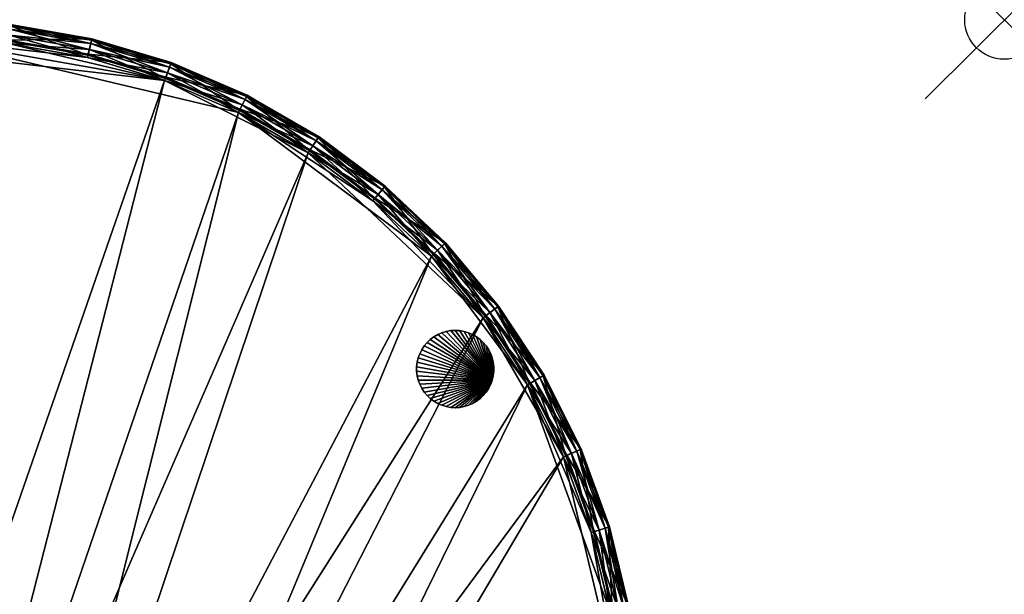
# Model space of a CAD drawing. Extents: x 0 to 24.9, y 0 to 83.3.
# Tile 121 of 121: x 12.5 to 24.9, y 76 to 83.3. Entities that reach past the tile are written whole.
import ezdxf

# ---------------------------------------------------------------- set-up
doc = ezdxf.new("R2010")
doc.units = 0
doc.header["$MEASUREMENT"] = 0
doc.header["$PDMODE"] = 35
doc.header["$PDSIZE"] = 1
for name, color, linetype in [('A-FURN-3-NODE', 7, 'Continuous'), ('A-FURN-3-ST-GD', 252, 'Continuous'), ('A-FURN-3-ST-SI6', 150, 'Continuous'), ('A-FURN-3-ST-UPH2', 150, 'Continuous')]:
    doc.layers.add(name, color=color, linetype=linetype)

msp = doc.modelspace()

# ---------------------------------------------------------------- linework, layer by layer
at = {"layer": 'A-FURN-3-NODE'}
msp.add_point((24.947, 83.306), dxfattribs=at)

# ---------------------------------------------------------------- meshes
at = {"layer": 'A-FURN-3-ST-GD'}
mesh = msp.add_polyface(dxfattribs=at)
corners = [(18.473, 78.745), (17.523, 78.97), (17.536, 79.026), (17.556, 79.079), (17.581, 79.13), (17.612, 79.177), (17.649, 79.221), (17.69, 79.26), (17.736, 79.294), (17.785, 79.322), (17.837, 79.345), (18.061, 79.371), (18.005, 79.374), (18.005, 79.374, 0.114), (18.061, 79.371, 0.114), (17.948, 79.371), (17.948, 79.371, 0.114), (17.892, 79.361), (17.892, 79.361, 0.114), (17.837, 79.345, 0.114), (17.785, 79.322, 0.114), (18.005, 79.374, 0.228), (18.061, 79.371, 0.228), (17.948, 79.371, 0.228), (17.892, 79.361, 0.228), (17.837, 79.345, 0.228), (17.785, 79.322, 0.228), (18.005, 79.374, 0.341), (18.061, 79.371, 0.341), (17.948, 79.371, 0.341), (17.892, 79.361, 0.341), (17.837, 79.345, 0.341), (17.785, 79.322, 0.341), (17.736, 79.294, 0.228), (17.736, 79.294, 0.341), (18.005, 79.374, 0.455), (18.061, 79.371, 0.455), (17.948, 79.371, 0.455), (17.892, 79.361, 0.455), (17.837, 79.345, 0.455), (17.785, 79.322, 0.455), (17.736, 79.294, 0.455), (18.005, 79.374, 0.569), (18.061, 79.371, 0.569), (17.948, 79.371, 0.569), (17.892, 79.361, 0.569), (17.837, 79.345, 0.569), (17.785, 79.322, 0.569), (17.736, 79.294, 0.569), (18.473, 78.745, 0.569), (17.69, 79.26, 0.569), (17.649, 79.221, 0.569), (17.612, 79.177, 0.569), (17.581, 79.13, 0.569), (17.556, 79.079, 0.569), (17.536, 79.026, 0.569), (17.523, 78.97, 0.569), (17.516, 78.914, 0.569)]
mesh.append_faces([[corners[k] for k in face] for face in [(11, 12, 13, 14), (12, 15, 16, 13), (15, 17, 18, 16), (17, 10, 19, 18), (10, 9, 20, 19), (14, 13, 21, 22), (13, 16, 23, 21), (16, 18, 24, 23), (18, 19, 25, 24), (19, 20, 26, 25), (22, 21, 27, 28), (21, 23, 29, 27), (23, 24, 30, 29), (24, 25, 31, 30), (25, 26, 32, 31), (26, 33, 34, 32), (28, 27, 35, 36), (27, 29, 37, 35), (29, 30, 38, 37), (30, 31, 39, 38), (31, 32, 40, 39), (32, 34, 41, 40), (36, 35, 42, 43), (35, 37, 44, 42), (37, 38, 45, 44), (38, 39, 46, 45), (39, 40, 47, 46), (40, 41, 48, 47)]])
mesh.append_faces([[corners[k] for k in face] for face in [(0, 1, 2), (0, 2, 3), (0, 3, 4), (0, 4, 5), (0, 5, 6), (0, 6, 7), (0, 7, 8), (0, 8, 9), (0, 9, 10), (49, 46, 47), (49, 47, 48), (49, 48, 50), (49, 50, 51), (49, 51, 52), (49, 52, 53), (49, 53, 54), (49, 54, 55), (49, 55, 56), (49, 56, 57)]], dxfattribs={"vtx0": -1, "vtx1": -1, "vtx2": -1})
mesh = msp.add_polyface(dxfattribs=at)
corners = [(17.785, 79.322), (17.736, 79.294), (17.736, 79.294, 0.114), (17.785, 79.322, 0.114), (17.69, 79.26), (17.69, 79.26, 0.114), (17.649, 79.221), (17.649, 79.221, 0.114), (17.612, 79.177), (17.612, 79.177, 0.114), (17.581, 79.13), (17.581, 79.13, 0.114), (17.556, 79.079), (17.556, 79.079, 0.114), (17.536, 79.026), (17.536, 79.026, 0.114), (17.523, 78.97), (17.523, 78.97, 0.114), (17.516, 78.914), (17.516, 78.914, 0.114), (17.516, 78.857), (17.516, 78.857, 0.114), (17.736, 79.294, 0.228), (17.785, 79.322, 0.228), (17.69, 79.26, 0.228), (17.649, 79.221, 0.228), (17.612, 79.177, 0.228), (17.581, 79.13, 0.228), (17.556, 79.079, 0.228), (17.536, 79.026, 0.228), (17.523, 78.97, 0.228), (17.516, 78.914, 0.228), (17.516, 78.857, 0.228), (17.69, 79.26, 0.341), (17.736, 79.294, 0.341), (17.649, 79.221, 0.341), (17.612, 79.177, 0.341), (17.581, 79.13, 0.341), (17.556, 79.079, 0.341), (17.536, 79.026, 0.341), (17.523, 78.97, 0.341), (17.516, 78.914, 0.341), (17.516, 78.857, 0.341), (17.69, 79.26, 0.455), (17.736, 79.294, 0.455), (17.649, 79.221, 0.455), (17.612, 79.177, 0.455), (17.581, 79.13, 0.455), (17.556, 79.079, 0.455), (17.536, 79.026, 0.455), (17.523, 78.97, 0.455), (17.516, 78.914, 0.455), (17.516, 78.857, 0.455), (17.69, 79.26, 0.569), (17.736, 79.294, 0.569), (17.649, 79.221, 0.569), (17.612, 79.177, 0.569), (17.581, 79.13, 0.569), (17.556, 79.079, 0.569), (17.536, 79.026, 0.569), (17.523, 78.97, 0.569), (17.516, 78.914, 0.569), (17.516, 78.857, 0.569)]
mesh.append_faces([[corners[k] for k in face] for face in [(0, 1, 2, 3), (1, 4, 5, 2), (4, 6, 7, 5), (6, 8, 9, 7), (8, 10, 11, 9), (10, 12, 13, 11), (12, 14, 15, 13), (14, 16, 17, 15), (16, 18, 19, 17), (18, 20, 21, 19), (3, 2, 22, 23), (2, 5, 24, 22), (5, 7, 25, 24), (7, 9, 26, 25), (9, 11, 27, 26), (11, 13, 28, 27), (13, 15, 29, 28), (15, 17, 30, 29), (17, 19, 31, 30), (19, 21, 32, 31), (22, 24, 33, 34), (24, 25, 35, 33), (25, 26, 36, 35), (26, 27, 37, 36), (27, 28, 38, 37), (28, 29, 39, 38), (29, 30, 40, 39), (30, 31, 41, 40), (31, 32, 42, 41), (34, 33, 43, 44), (33, 35, 45, 43), (35, 36, 46, 45), (36, 37, 47, 46), (37, 38, 48, 47), (38, 39, 49, 48), (39, 40, 50, 49), (40, 41, 51, 50), (41, 42, 52, 51), (44, 43, 53, 54), (43, 45, 55, 53), (45, 46, 56, 55), (46, 47, 57, 56), (47, 48, 58, 57), (48, 49, 59, 58), (49, 50, 60, 59), (50, 51, 61, 60), (51, 52, 62, 61)]])
mesh = msp.add_polyface(dxfattribs=at)
corners = [(18.473, 78.745), (17.837, 79.345), (17.892, 79.361), (18.117, 79.361), (18.172, 79.345), (18.224, 79.322), (18.273, 79.294), (18.319, 79.26), (18.36, 79.221), (18.397, 79.177), (18.428, 79.13), (18.454, 79.079), (18.473, 79.026), (18.486, 78.97), (18.493, 78.914), (18.486, 78.97, 0.114), (18.493, 78.914, 0.114), (18.473, 79.026, 0.114), (18.454, 79.079, 0.114), (18.428, 79.13, 0.114), (18.397, 79.177, 0.114), (18.493, 78.857, 0.114), (18.493, 78.914, 0.228), (18.493, 78.857, 0.228), (18.486, 78.97, 0.228), (18.473, 79.026, 0.228), (18.454, 79.079, 0.228), (18.428, 79.13, 0.228), (18.493, 78.914, 0.341), (18.493, 78.857, 0.341), (18.486, 78.97, 0.341), (18.473, 79.026, 0.341), (18.454, 79.079, 0.341), (18.428, 79.13, 0.341), (18.493, 78.914, 0.455), (18.493, 78.857, 0.455), (18.486, 78.97, 0.455), (18.473, 79.026, 0.455), (18.454, 79.079, 0.455), (18.428, 79.13, 0.455), (18.493, 78.914, 0.569), (18.493, 78.857, 0.569), (18.486, 78.97, 0.569), (18.473, 79.026, 0.569), (18.454, 79.079, 0.569), (18.428, 79.13, 0.569), (18.473, 78.745, 0.569), (18.397, 79.177, 0.569), (18.36, 79.221, 0.569), (18.319, 79.26, 0.569), (18.273, 79.294, 0.569), (18.224, 79.322, 0.569), (18.172, 79.345, 0.569), (18.117, 79.361, 0.569), (17.892, 79.361, 0.569), (17.837, 79.345, 0.569)]
mesh.append_faces([[corners[k] for k in face] for face in [(14, 13, 15, 16), (13, 12, 17, 15), (12, 11, 18, 17), (11, 10, 19, 18), (10, 9, 20, 19), (21, 16, 22, 23), (16, 15, 24, 22), (15, 17, 25, 24), (17, 18, 26, 25), (18, 19, 27, 26), (23, 22, 28, 29), (22, 24, 30, 28), (24, 25, 31, 30), (25, 26, 32, 31), (26, 27, 33, 32), (29, 28, 34, 35), (28, 30, 36, 34), (30, 31, 37, 36), (31, 32, 38, 37), (32, 33, 39, 38), (35, 34, 40, 41), (34, 36, 42, 40), (36, 37, 43, 42), (37, 38, 44, 43), (38, 39, 45, 44)]])
mesh.append_faces([[corners[k] for k in face] for face in [(0, 1, 2), (0, 3, 4), (0, 4, 5), (0, 5, 6), (0, 6, 7), (0, 7, 8), (0, 8, 9), (0, 9, 10), (0, 10, 11), (0, 11, 12), (0, 12, 13), (46, 42, 43), (46, 43, 44), (46, 44, 45), (46, 45, 47), (46, 47, 48), (46, 48, 49), (46, 49, 50), (46, 50, 51), (46, 51, 52), (46, 52, 53), (46, 54, 55)]], dxfattribs={"vtx0": -1, "vtx1": -1, "vtx2": -1})
mesh = msp.add_polyface(dxfattribs=at)
corners = [(18.473, 78.745), (17.892, 79.361), (17.948, 79.371), (18.005, 79.374), (18.061, 79.371), (18.117, 79.361), (18.397, 79.177), (18.36, 79.221), (18.36, 79.221, 0.114), (18.397, 79.177, 0.114), (18.319, 79.26), (18.319, 79.26, 0.114), (18.273, 79.294), (18.273, 79.294, 0.114), (18.224, 79.322), (18.224, 79.322, 0.114), (18.172, 79.345), (18.172, 79.345, 0.114), (18.117, 79.361, 0.114), (18.061, 79.371, 0.114), (18.428, 79.13, 0.114), (18.397, 79.177, 0.228), (18.428, 79.13, 0.228), (18.36, 79.221, 0.228), (18.319, 79.26, 0.228), (18.273, 79.294, 0.228), (18.224, 79.322, 0.228), (18.172, 79.345, 0.228), (18.117, 79.361, 0.228), (18.061, 79.371, 0.228), (18.397, 79.177, 0.341), (18.428, 79.13, 0.341), (18.36, 79.221, 0.341), (18.319, 79.26, 0.341), (18.273, 79.294, 0.341), (18.224, 79.322, 0.341), (18.172, 79.345, 0.341), (18.117, 79.361, 0.341), (18.061, 79.371, 0.341), (18.397, 79.177, 0.455), (18.428, 79.13, 0.455), (18.36, 79.221, 0.455), (18.319, 79.26, 0.455), (18.273, 79.294, 0.455), (18.224, 79.322, 0.455), (18.172, 79.345, 0.455), (18.117, 79.361, 0.455), (18.061, 79.371, 0.455), (18.397, 79.177, 0.569), (18.428, 79.13, 0.569), (18.36, 79.221, 0.569), (18.319, 79.26, 0.569), (18.273, 79.294, 0.569), (18.224, 79.322, 0.569), (18.172, 79.345, 0.569), (18.117, 79.361, 0.569), (18.061, 79.371, 0.569), (18.473, 78.745, 0.569), (18.005, 79.374, 0.569), (17.948, 79.371, 0.569), (17.892, 79.361, 0.569)]
mesh.append_faces([[corners[k] for k in face] for face in [(6, 7, 8, 9), (7, 10, 11, 8), (10, 12, 13, 11), (12, 14, 15, 13), (14, 16, 17, 15), (16, 5, 18, 17), (5, 4, 19, 18), (20, 9, 21, 22), (9, 8, 23, 21), (8, 11, 24, 23), (11, 13, 25, 24), (13, 15, 26, 25), (15, 17, 27, 26), (17, 18, 28, 27), (18, 19, 29, 28), (22, 21, 30, 31), (21, 23, 32, 30), (23, 24, 33, 32), (24, 25, 34, 33), (25, 26, 35, 34), (26, 27, 36, 35), (27, 28, 37, 36), (28, 29, 38, 37), (31, 30, 39, 40), (30, 32, 41, 39), (32, 33, 42, 41), (33, 34, 43, 42), (34, 35, 44, 43), (35, 36, 45, 44), (36, 37, 46, 45), (37, 38, 47, 46), (40, 39, 48, 49), (39, 41, 50, 48), (41, 42, 51, 50), (42, 43, 52, 51), (43, 44, 53, 52), (44, 45, 54, 53), (45, 46, 55, 54), (46, 47, 56, 55)]])
mesh.append_faces([[corners[k] for k in face] for face in [(0, 1, 2), (0, 2, 3), (0, 3, 4), (0, 4, 5), (57, 55, 56), (57, 56, 58), (57, 58, 59), (57, 59, 60)]], dxfattribs={"vtx0": -1, "vtx1": -1, "vtx2": -1})
mesh = msp.add_polyface(dxfattribs=at)
corners = [(18.473, 78.745), (17.837, 78.426), (17.785, 78.448), (17.736, 78.477), (17.69, 78.511), (17.649, 78.55), (17.612, 78.593), (17.581, 78.641), (17.556, 78.692), (17.536, 78.745), (17.523, 78.8), (17.516, 78.857), (17.516, 78.914), (17.523, 78.97), (17.892, 78.41), (17.892, 78.41, 0.114), (17.837, 78.426, 0.114), (17.948, 78.4), (17.948, 78.4, 0.114), (18.005, 78.396), (18.005, 78.396, 0.114), (18.061, 78.4), (18.061, 78.4, 0.114), (17.785, 78.448, 0.114), (17.837, 78.426, 0.228), (17.785, 78.448, 0.228), (17.892, 78.41, 0.228), (17.948, 78.4, 0.228), (18.005, 78.396, 0.228), (18.061, 78.4, 0.228), (17.837, 78.426, 0.341), (17.785, 78.448, 0.341), (17.892, 78.41, 0.341), (17.948, 78.4, 0.341), (18.005, 78.396, 0.341), (18.061, 78.4, 0.341), (17.837, 78.426, 0.455), (17.785, 78.448, 0.455), (17.892, 78.41, 0.455), (17.948, 78.4, 0.455), (18.005, 78.396, 0.455), (18.061, 78.4, 0.455), (17.837, 78.426, 0.569), (17.785, 78.448, 0.569), (17.892, 78.41, 0.569), (17.948, 78.4, 0.569), (18.005, 78.396, 0.569), (18.061, 78.4, 0.569), (18.473, 78.745, 0.569), (17.516, 78.914, 0.569), (17.516, 78.857, 0.569), (17.523, 78.8, 0.569), (17.536, 78.745, 0.569), (17.556, 78.692, 0.569), (17.581, 78.641, 0.569), (17.612, 78.593, 0.569), (17.649, 78.55, 0.569), (17.69, 78.511, 0.569), (17.736, 78.477, 0.569)]
mesh.append_faces([[corners[k] for k in face] for face in [(1, 14, 15, 16), (14, 17, 18, 15), (17, 19, 20, 18), (19, 21, 22, 20), (23, 16, 24, 25), (16, 15, 26, 24), (15, 18, 27, 26), (18, 20, 28, 27), (20, 22, 29, 28), (25, 24, 30, 31), (24, 26, 32, 30), (26, 27, 33, 32), (27, 28, 34, 33), (28, 29, 35, 34), (31, 30, 36, 37), (30, 32, 38, 36), (32, 33, 39, 38), (33, 34, 40, 39), (34, 35, 41, 40), (37, 36, 42, 43), (36, 38, 44, 42), (38, 39, 45, 44), (39, 40, 46, 45), (40, 41, 47, 46)]])
mesh.append_faces([[corners[k] for k in face] for face in [(0, 1, 2), (0, 2, 3), (0, 3, 4), (0, 4, 5), (0, 5, 6), (0, 6, 7), (0, 7, 8), (0, 8, 9), (0, 9, 10), (0, 10, 11), (0, 11, 12), (0, 12, 13), (48, 49, 50), (48, 50, 51), (48, 51, 52), (48, 52, 53), (48, 53, 54), (48, 54, 55), (48, 55, 56), (48, 56, 57), (48, 57, 58), (48, 58, 43), (48, 43, 42)]], dxfattribs={"vtx0": -1, "vtx1": -1, "vtx2": -1})
mesh = msp.add_polyface(dxfattribs=at)
corners = [(18.473, 78.745), (18.454, 78.692), (18.428, 78.641), (18.397, 78.593), (18.36, 78.55), (18.319, 78.511), (18.273, 78.477), (18.486, 78.97), (18.493, 78.914), (18.493, 78.857), (18.486, 78.8), (18.493, 78.857, 0.114), (18.486, 78.8, 0.114), (18.493, 78.914, 0.114), (18.397, 78.593, 0.114), (18.36, 78.55, 0.114), (18.428, 78.641, 0.114), (18.454, 78.692, 0.114), (18.473, 78.745, 0.114), (18.493, 78.857, 0.228), (18.486, 78.8, 0.228), (18.397, 78.593, 0.228), (18.36, 78.55, 0.228), (18.428, 78.641, 0.228), (18.454, 78.692, 0.228), (18.473, 78.745, 0.228), (18.493, 78.857, 0.341), (18.486, 78.8, 0.341), (18.397, 78.593, 0.341), (18.36, 78.55, 0.341), (18.428, 78.641, 0.341), (18.454, 78.692, 0.341), (18.473, 78.745, 0.341), (18.493, 78.857, 0.455), (18.486, 78.8, 0.455), (18.397, 78.593, 0.455), (18.36, 78.55, 0.455), (18.428, 78.641, 0.455), (18.454, 78.692, 0.455), (18.473, 78.745, 0.455), (18.493, 78.857, 0.569), (18.486, 78.8, 0.569), (18.397, 78.593, 0.569), (18.36, 78.55, 0.569), (18.428, 78.641, 0.569), (18.454, 78.692, 0.569), (18.473, 78.745, 0.569), (18.493, 78.914, 0.569), (18.486, 78.97, 0.569), (18.273, 78.477, 0.569), (18.319, 78.511, 0.569)]
mesh.append_faces([[corners[k] for k in face] for face in [(10, 9, 11, 12), (9, 8, 13, 11), (4, 3, 14, 15), (3, 2, 16, 14), (2, 1, 17, 16), (1, 0, 18, 17), (0, 10, 12, 18), (12, 11, 19, 20), (15, 14, 21, 22), (14, 16, 23, 21), (16, 17, 24, 23), (17, 18, 25, 24), (18, 12, 20, 25), (20, 19, 26, 27), (22, 21, 28, 29), (21, 23, 30, 28), (23, 24, 31, 30), (24, 25, 32, 31), (25, 20, 27, 32), (27, 26, 33, 34), (29, 28, 35, 36), (28, 30, 37, 35), (30, 31, 38, 37), (31, 32, 39, 38), (32, 27, 34, 39), (34, 33, 40, 41), (36, 35, 42, 43), (35, 37, 44, 42), (37, 38, 45, 44), (38, 39, 46, 45), (39, 34, 41, 46)]])
mesh.append_faces([[corners[k] for k in face] for face in [(0, 1, 2), (0, 2, 3), (0, 3, 4), (0, 4, 5), (0, 5, 6), (0, 7, 8), (0, 8, 9), (0, 9, 10), (46, 41, 40), (46, 40, 47), (46, 47, 48), (46, 49, 50), (46, 50, 43), (46, 43, 42), (46, 42, 44), (46, 44, 45)]], dxfattribs={"vtx0": -1, "vtx1": -1, "vtx2": -1})
mesh = msp.add_polyface(dxfattribs=at)
corners = [(17.516, 78.857), (17.523, 78.8), (17.523, 78.8, 0.114), (17.516, 78.857, 0.114), (17.536, 78.745), (17.536, 78.745, 0.114), (17.556, 78.692), (17.556, 78.692, 0.114), (17.581, 78.641), (17.581, 78.641, 0.114), (17.612, 78.593), (17.612, 78.593, 0.114), (17.649, 78.55), (17.649, 78.55, 0.114), (17.69, 78.511), (17.69, 78.511, 0.114), (17.736, 78.477), (17.736, 78.477, 0.114), (17.785, 78.448), (17.785, 78.448, 0.114), (17.837, 78.426), (17.837, 78.426, 0.114), (17.523, 78.8, 0.228), (17.516, 78.857, 0.228), (17.536, 78.745, 0.228), (17.556, 78.692, 0.228), (17.581, 78.641, 0.228), (17.612, 78.593, 0.228), (17.649, 78.55, 0.228), (17.69, 78.511, 0.228), (17.736, 78.477, 0.228), (17.785, 78.448, 0.228), (17.523, 78.8, 0.341), (17.516, 78.857, 0.341), (17.536, 78.745, 0.341), (17.556, 78.692, 0.341), (17.581, 78.641, 0.341), (17.612, 78.593, 0.341), (17.649, 78.55, 0.341), (17.69, 78.511, 0.341), (17.736, 78.477, 0.341), (17.785, 78.448, 0.341), (17.523, 78.8, 0.455), (17.516, 78.857, 0.455), (17.536, 78.745, 0.455), (17.556, 78.692, 0.455), (17.581, 78.641, 0.455), (17.612, 78.593, 0.455), (17.649, 78.55, 0.455), (17.69, 78.511, 0.455), (17.736, 78.477, 0.455), (17.785, 78.448, 0.455), (17.523, 78.8, 0.569), (17.516, 78.857, 0.569), (17.536, 78.745, 0.569), (17.556, 78.692, 0.569), (17.581, 78.641, 0.569), (17.612, 78.593, 0.569), (17.649, 78.55, 0.569), (17.69, 78.511, 0.569), (17.736, 78.477, 0.569), (17.785, 78.448, 0.569)]
mesh.append_faces([[corners[k] for k in face] for face in [(0, 1, 2, 3), (1, 4, 5, 2), (4, 6, 7, 5), (6, 8, 9, 7), (8, 10, 11, 9), (10, 12, 13, 11), (12, 14, 15, 13), (14, 16, 17, 15), (16, 18, 19, 17), (18, 20, 21, 19), (3, 2, 22, 23), (2, 5, 24, 22), (5, 7, 25, 24), (7, 9, 26, 25), (9, 11, 27, 26), (11, 13, 28, 27), (13, 15, 29, 28), (15, 17, 30, 29), (17, 19, 31, 30), (23, 22, 32, 33), (22, 24, 34, 32), (24, 25, 35, 34), (25, 26, 36, 35), (26, 27, 37, 36), (27, 28, 38, 37), (28, 29, 39, 38), (29, 30, 40, 39), (30, 31, 41, 40), (33, 32, 42, 43), (32, 34, 44, 42), (34, 35, 45, 44), (35, 36, 46, 45), (36, 37, 47, 46), (37, 38, 48, 47), (38, 39, 49, 48), (39, 40, 50, 49), (40, 41, 51, 50), (43, 42, 52, 53), (42, 44, 54, 52), (44, 45, 55, 54), (45, 46, 56, 55), (46, 47, 57, 56), (47, 48, 58, 57), (48, 49, 59, 58), (49, 50, 60, 59), (50, 51, 61, 60)]])
mesh = msp.add_polyface(dxfattribs=at)
corners = [(18.473, 78.745), (18.273, 78.477), (18.224, 78.448), (18.172, 78.426), (18.117, 78.41), (18.061, 78.4), (18.005, 78.396), (17.948, 78.4), (17.892, 78.41), (17.837, 78.426), (18.117, 78.41, 0.114), (18.061, 78.4, 0.114), (18.172, 78.426, 0.114), (18.224, 78.448, 0.114), (18.273, 78.477, 0.114), (18.319, 78.511), (18.319, 78.511, 0.114), (18.36, 78.55), (18.36, 78.55, 0.114), (18.117, 78.41, 0.228), (18.061, 78.4, 0.228), (18.172, 78.426, 0.228), (18.224, 78.448, 0.228), (18.273, 78.477, 0.228), (18.319, 78.511, 0.228), (18.36, 78.55, 0.228), (18.117, 78.41, 0.341), (18.061, 78.4, 0.341), (18.172, 78.426, 0.341), (18.224, 78.448, 0.341), (18.273, 78.477, 0.341), (18.319, 78.511, 0.341), (18.36, 78.55, 0.341), (18.117, 78.41, 0.455), (18.061, 78.4, 0.455), (18.172, 78.426, 0.455), (18.224, 78.448, 0.455), (18.273, 78.477, 0.455), (18.319, 78.511, 0.455), (18.36, 78.55, 0.455), (18.117, 78.41, 0.569), (18.061, 78.4, 0.569), (18.172, 78.426, 0.569), (18.224, 78.448, 0.569), (18.273, 78.477, 0.569), (18.319, 78.511, 0.569), (18.36, 78.55, 0.569), (18.473, 78.745, 0.569), (17.837, 78.426, 0.569), (17.892, 78.41, 0.569), (17.948, 78.4, 0.569), (18.005, 78.396, 0.569)]
mesh.append_faces([[corners[k] for k in face] for face in [(5, 4, 10, 11), (4, 3, 12, 10), (3, 2, 13, 12), (2, 1, 14, 13), (1, 15, 16, 14), (15, 17, 18, 16), (11, 10, 19, 20), (10, 12, 21, 19), (12, 13, 22, 21), (13, 14, 23, 22), (14, 16, 24, 23), (16, 18, 25, 24), (20, 19, 26, 27), (19, 21, 28, 26), (21, 22, 29, 28), (22, 23, 30, 29), (23, 24, 31, 30), (24, 25, 32, 31), (27, 26, 33, 34), (26, 28, 35, 33), (28, 29, 36, 35), (29, 30, 37, 36), (30, 31, 38, 37), (31, 32, 39, 38), (34, 33, 40, 41), (33, 35, 42, 40), (35, 36, 43, 42), (36, 37, 44, 43), (37, 38, 45, 44), (38, 39, 46, 45)]])
mesh.append_faces([[corners[k] for k in face] for face in [(0, 1, 2), (0, 2, 3), (0, 3, 4), (0, 4, 5), (0, 5, 6), (0, 6, 7), (0, 7, 8), (0, 8, 9), (47, 48, 49), (47, 49, 50), (47, 50, 51), (47, 51, 41), (47, 41, 40), (47, 40, 42), (47, 42, 43), (47, 43, 44)]], dxfattribs={"vtx0": -1, "vtx1": -1, "vtx2": -1})
at = {"layer": 'A-FURN-3-ST-SI6'}
mesh = msp.add_polyface(dxfattribs=at)
corners = [(20.32, 73.783, 0.812), (20.198, 72.744, 0.812), (20.32, 73.783, 16.325), (20.198, 72.744, 16.325), (20.32, 74.83, 0.812), (20.32, 74.83, 16.325), (20.198, 75.869, 0.812), (20.198, 75.869, 16.325), (19.957, 76.888, 16.325), (19.957, 76.888, 0.812), (19.599, 77.871, 0.812), (19.599, 77.871, 16.325), (19.129, 78.806, 16.325), (19.129, 78.806, 0.812), (18.554, 79.681, 0.812), (18.554, 79.681, 16.325), (17.881, 80.483, 0.812), (17.881, 80.483, 16.325), (17.12, 81.201, 0.812), (17.12, 81.201, 16.325), (16.281, 81.826, 0.812), (16.281, 81.826, 16.325), (15.374, 82.349, 0.812), (15.374, 82.349, 16.325), (14.413, 82.764, 0.812), (14.413, 82.764, 16.325), (13.411, 83.064, 0.812), (13.411, 83.064, 16.325), (12.38, 83.246, 0.812), (12.38, 83.246, 16.325), (11.335, 83.306, 0.812), (11.335, 83.306, 16.325), (10.29, 83.246, 16.325), (10.29, 83.246, 0.812), (9.259, 83.064, 0.812), (9.259, 83.064, 16.325), (8.257, 82.764, 16.325), (8.257, 82.764, 0.812), (7.296, 82.349, 0.812), (7.296, 82.349, 16.325), (6.389, 81.826, 0.812), (6.389, 81.826, 16.325), (5.55, 81.201, 0.812), (5.55, 81.201, 16.325), (4.789, 80.483, 0.812), (4.789, 80.483, 16.325), (4.116, 79.681, 16.325), (4.116, 79.681, 0.812), (3.541, 78.806, 0.812), (3.541, 78.806, 16.325), (3.071, 77.871, 16.325), (3.071, 77.871, 0.812), (2.713, 76.888, 16.325), (2.713, 76.888, 0.812), (2.472, 75.869, 0.812), (2.472, 75.869, 16.325), (2.35, 74.83, 16.325), (2.35, 74.83, 0.812), (2.35, 73.783, 0.812), (2.35, 73.783, 16.325), (2.472, 72.744, 0.812), (2.472, 72.744, 16.325), (2.713, 71.725, 0.812), (2.713, 71.725, 16.325), (3.071, 70.742, 0.812), (3.071, 70.742, 16.325), (3.541, 69.806, 0.812), (3.541, 69.806, 16.325), (4.116, 68.932, 0.812), (4.116, 68.932, 16.325), (17.12, 67.412, 0.812), (16.281, 66.787, 0.812), (17.12, 67.412, 16.325), (16.281, 66.787, 16.325), (17.881, 68.13, 0.812), (17.881, 68.13, 16.325), (18.554, 68.932, 0.812), (18.554, 68.932, 16.325), (19.129, 69.806, 0.812), (19.129, 69.806, 16.325), (19.599, 70.742, 0.812), (19.599, 70.742, 16.325), (19.957, 71.725, 16.325), (19.957, 71.725, 0.812), (16.063, 66.661, 0.812), (16.063, 66.661, 16.325), (4.278, 68.739, 0.812), (4.278, 68.739, 16.325), (15.552, 67.27, 16.325), (15.552, 67.27, 0.812), (4.966, 69.137, 0.812), (4.966, 69.137, 16.325), (5.927, 69.551, 0.812), (5.927, 69.551, 16.325), (6.93, 69.851, 0.812), (6.93, 69.851, 16.325), (7.96, 70.033, 16.325), (7.96, 70.033, 0.812), (9.005, 70.094, 16.325), (9.005, 70.094, 0.812), (10.05, 70.033, 16.325), (10.05, 70.033, 0.812), (11.081, 69.851, 16.325), (11.081, 69.851, 0.812), (12.083, 69.551, 16.325), (12.083, 69.551, 0.812), (13.044, 69.137, 0.812), (13.044, 69.137, 16.325), (13.951, 68.613, 16.325), (13.951, 68.613, 0.812), (14.79, 67.988, 16.325), (14.79, 67.988, 0.812)]
mesh.append_faces([[corners[k] for k in face] for face in [(2, 1, 0), (2, 3, 1), (5, 0, 4), (5, 2, 0), (7, 4, 6), (7, 5, 4), (7, 9, 8), (7, 6, 9), (11, 9, 10), (11, 8, 9), (11, 13, 12), (11, 10, 13), (15, 13, 14), (15, 12, 13), (17, 14, 16), (17, 15, 14), (19, 16, 18), (19, 17, 16), (21, 18, 20), (21, 19, 18), (23, 20, 22), (23, 21, 20), (25, 22, 24), (25, 23, 22), (27, 24, 26), (27, 25, 24), (29, 26, 28), (29, 27, 26), (31, 28, 30), (31, 29, 28), (31, 33, 32), (31, 30, 33), (35, 33, 34), (35, 32, 33), (35, 37, 36), (35, 34, 37), (39, 37, 38), (39, 36, 37), (41, 38, 40), (41, 39, 38), (43, 40, 42), (43, 41, 40), (45, 42, 44), (45, 43, 42), (45, 47, 46), (45, 44, 47), (49, 47, 48), (49, 46, 47), (49, 51, 50), (49, 48, 51), (50, 53, 52), (50, 51, 53), (55, 53, 54), (55, 52, 53), (55, 57, 56), (55, 54, 57), (59, 57, 58), (59, 56, 57), (61, 58, 60), (61, 59, 58), (63, 60, 62), (63, 61, 60), (65, 62, 64), (65, 63, 62), (67, 64, 66), (67, 65, 64), (69, 66, 68), (69, 67, 66), (72, 71, 70), (72, 73, 71), (75, 70, 74), (75, 72, 70), (77, 74, 76), (77, 75, 74), (79, 76, 78), (79, 77, 76), (81, 78, 80), (81, 79, 78), (81, 83, 82), (81, 80, 83), (3, 83, 1), (3, 82, 83), (73, 84, 71), (73, 85, 84), (87, 68, 86), (87, 69, 68), (88, 84, 85), (88, 89, 84), (90, 87, 86), (90, 91, 87), (94, 93, 92), (94, 95, 93), (94, 96, 95), (94, 97, 96), (97, 98, 96), (97, 99, 98), (99, 100, 98), (99, 101, 100), (101, 102, 100), (101, 103, 102), (103, 104, 102), (103, 105, 104), (106, 104, 105), (106, 107, 104), (106, 108, 107), (106, 109, 108), (109, 110, 108), (109, 111, 110), (111, 88, 110), (111, 89, 88), (93, 90, 92), (93, 91, 90)]])
at = {"layer": 'A-FURN-3-ST-UPH2'}
mesh = msp.add_polyface(dxfattribs=at)
corners = [(14.33, 82.535, 16.568), (13.354, 82.827, 16.568), (12.352, 83.003, 16.568), (11.335, 83.063, 16.568), (10.318, 83.003, 16.568), (14.345, 82.577, 16.296), (13.365, 82.871, 16.296), (13.361, 82.856, 16.403), (12.355, 83.033, 16.403), (12.357, 83.049, 16.296), (13.407, 83.049, 16.431), (12.373, 83.185, 16.507), (13.396, 83.005, 16.507), (12.378, 83.23, 16.431), (11.335, 83.093, 16.403), (11.335, 83.245, 16.507), (13.379, 82.93, 16.553), (12.364, 83.109, 16.553), (11.335, 83.169, 16.553), (13.411, 83.064, 16.325), (12.38, 83.246, 16.325), (11.335, 83.108, 16.296), (11.335, 83.291, 16.431), (11.335, 83.063, 0.568), (12.352, 83.003, 0.568), (13.354, 82.827, 0.568), (14.33, 82.535, 0.568), (15.265, 82.131, 0.568), (12.38, 83.246, 0.812), (13.407, 83.049, 0.705), (12.378, 83.23, 0.705), (13.411, 83.064, 0.812), (13.396, 83.005, 0.629), (12.373, 83.185, 0.629), (11.335, 83.306, 0.812), (11.335, 83.291, 0.705), (11.335, 83.169, 0.583), (12.364, 83.109, 0.583), (11.335, 83.245, 0.629), (13.379, 82.93, 0.583)]
mesh.append_faces([[corners[k] for k in face] for face in [(0, 1, 2), (0, 2, 3), (0, 3, 4), (5, 6, 7), (6, 8, 7), (6, 9, 8), (10, 11, 12), (10, 13, 11), (9, 14, 8), (13, 15, 11), (2, 16, 17), (2, 1, 16), (17, 12, 11), (17, 16, 12), (3, 2, 17), (18, 17, 11), (19, 9, 6), (19, 20, 9), (20, 21, 9), (22, 13, 8), (13, 7, 8), (13, 10, 7), (23, 24, 25), (23, 25, 26), (23, 26, 27), (28, 29, 30), (28, 31, 29), (30, 32, 33), (30, 29, 32), (34, 28, 30), (35, 30, 33), (24, 36, 37), (37, 38, 33), (25, 37, 39), (25, 24, 37), (39, 33, 32), (39, 37, 33), (26, 25, 39)]])
mesh = msp.add_polyface(dxfattribs=at)
corners = [(14.33, 82.535, 16.568), (10.318, 83.003, 16.568), (10.078, 70.275, 16.568), (7.405, 82.131, 16.568), (9.005, 70.338, 16.568), (6.523, 81.622, 16.568), (5.707, 81.014, 16.568), (7.932, 70.275, 16.568), (3.752, 78.685, 16.568), (6.874, 70.089, 16.568), (6.498, 81.66, 16.296), (5.687, 81.037, 16.403), (6.507, 81.647, 16.403), (5.677, 81.049, 16.296), (6.398, 81.813, 16.431), (5.589, 81.154, 16.507), (6.423, 81.775, 16.507), (5.56, 81.189, 16.431), (4.944, 80.336, 16.403), (4.833, 80.441, 16.507), (6.465, 81.711, 16.553), (5.638, 81.096, 16.553), (4.966, 80.315, 16.568), (4.888, 80.388, 16.553), (6.389, 81.826, 16.325), (5.55, 81.201, 16.325), (4.933, 80.347, 16.296), (4.8, 80.472, 16.431), (4.966, 80.315, 0.568), (5.707, 81.014, 0.568), (6.523, 81.622, 0.568), (7.932, 70.275, 0.568), (9.316, 82.827, 0.568), (9.005, 70.338, 0.568), (11.335, 83.063, 0.568), (10.078, 70.275, 0.568), (5.55, 81.201, 0.812), (6.398, 81.813, 0.705), (5.56, 81.189, 0.705), (6.423, 81.775, 0.629), (5.589, 81.154, 0.629), (4.888, 80.388, 0.583), (5.638, 81.096, 0.583), (4.833, 80.441, 0.629), (6.465, 81.711, 0.583)]
mesh.append_faces([[corners[k] for k in face] for face in [(0, 1, 2), (1, 3, 4), (1, 4, 2), (3, 5, 6), (3, 6, 7), (6, 8, 9), (10, 11, 12), (10, 13, 11), (14, 15, 16), (14, 17, 15), (13, 18, 11), (17, 19, 15), (6, 20, 21), (6, 5, 20), (21, 16, 15), (21, 20, 16), (22, 6, 21), (23, 21, 15), (24, 13, 10), (24, 25, 13), (25, 26, 13), (27, 17, 11), (17, 12, 11), (17, 14, 12), (28, 29, 30), (28, 30, 31), (30, 32, 33), (32, 34, 35), (32, 35, 33), (36, 37, 38), (38, 39, 40), (38, 37, 39), (29, 41, 42), (42, 43, 40), (30, 42, 44), (30, 29, 42), (44, 40, 39), (44, 42, 40)]])
mesh = msp.add_polyface(dxfattribs=at)
corners = [(20.076, 74.816, 16.568), (19.375, 77.775, 16.568), (14.085, 68.817, 16.568), (18.918, 78.685, 16.568), (18.359, 79.535, 16.568), (13.154, 69.354, 16.568), (16.147, 81.622, 16.568), (12.167, 69.78, 16.568), (14.33, 82.535, 16.568), (11.137, 70.089, 16.568), (10.078, 70.275, 16.568), (18.958, 78.707, 16.296), (18.383, 79.553, 16.403), (18.944, 78.7, 16.403), (18.395, 79.562, 16.296), (19.116, 78.799, 16.431), (18.505, 79.644, 16.507), (19.076, 78.776, 16.507), (18.542, 79.672, 16.431), (17.726, 80.336, 16.403), (19.01, 78.738, 16.553), (18.444, 79.599, 16.553), (17.704, 80.315, 16.568), (17.782, 80.388, 16.553), (19.129, 78.806, 16.325), (18.554, 79.681, 16.325), (17.737, 80.347, 16.296), (17.87, 80.472, 16.431), (11.335, 83.063, 0.568), (15.265, 82.131, 0.568), (11.137, 70.089, 0.568), (17.704, 80.315, 0.568), (12.167, 69.78, 0.568), (18.359, 79.535, 0.568), (18.918, 78.685, 0.568), (13.154, 69.354, 0.568), (19.958, 75.827, 0.568), (14.085, 68.817, 0.568), (18.554, 79.681, 0.812), (19.116, 78.799, 0.705), (18.542, 79.672, 0.705), (19.076, 78.776, 0.629), (18.505, 79.644, 0.629), (17.782, 80.388, 0.583), (18.444, 79.599, 0.583), (17.837, 80.441, 0.629), (19.01, 78.738, 0.583)]
mesh.append_faces([[corners[k] for k in face] for face in [(0, 1, 2), (1, 3, 4), (1, 4, 5), (4, 6, 7), (6, 8, 9), (6, 9, 7), (8, 10, 9), (11, 12, 13), (11, 14, 12), (15, 16, 17), (15, 18, 16), (14, 19, 12), (4, 20, 21), (4, 3, 20), (21, 17, 16), (21, 20, 17), (22, 4, 21), (23, 21, 16), (24, 14, 11), (24, 25, 14), (25, 26, 14), (27, 18, 12), (18, 13, 12), (18, 15, 13), (28, 29, 30), (29, 31, 32), (29, 32, 30), (31, 33, 34), (31, 34, 35), (34, 36, 37), (38, 39, 40), (40, 41, 42), (33, 43, 44), (44, 45, 42), (34, 44, 46), (34, 33, 44), (46, 42, 41), (46, 44, 42)]])
mesh = msp.add_polyface(dxfattribs=at)
corners = [(16.147, 81.622, 16.568), (15.265, 82.131, 16.568), (14.33, 82.535, 16.568), (15.285, 82.172, 16.296), (14.34, 82.563, 16.403), (15.278, 82.158, 16.403), (14.345, 82.577, 16.296), (15.367, 82.335, 16.431), (14.392, 82.706, 16.507), (15.347, 82.295, 16.507), (14.408, 82.749, 16.431), (13.361, 82.856, 16.403), (13.396, 83.005, 16.507), (13.407, 83.049, 16.431), (15.313, 82.227, 16.553), (14.366, 82.635, 16.553), (13.354, 82.827, 16.568), (13.379, 82.93, 16.553), (15.374, 82.349, 16.325), (14.413, 82.764, 16.325), (13.365, 82.871, 16.296), (13.411, 83.064, 16.325), (14.413, 82.764, 0.812), (15.367, 82.335, 0.705), (14.408, 82.749, 0.705), (15.374, 82.349, 0.812), (15.347, 82.295, 0.629), (14.392, 82.706, 0.629), (13.411, 83.064, 0.812), (13.407, 83.049, 0.705), (13.396, 83.005, 0.629), (14.33, 82.535, 0.568), (13.379, 82.93, 0.583), (14.366, 82.635, 0.583), (15.265, 82.131, 0.568), (15.313, 82.227, 0.583)]
mesh.append_faces([[corners[k] for k in face] for face in [(0, 1, 2), (3, 4, 5), (3, 6, 4), (7, 8, 9), (7, 10, 8), (6, 11, 4), (10, 12, 8), (10, 13, 12), (2, 14, 15), (2, 1, 14), (15, 9, 8), (15, 14, 9), (16, 15, 17), (16, 2, 15), (17, 8, 12), (17, 15, 8), (18, 6, 3), (18, 19, 6), (19, 20, 6), (19, 21, 20), (13, 4, 11), (13, 10, 4), (10, 5, 4), (10, 7, 5), (22, 23, 24), (22, 25, 23), (24, 26, 27), (24, 23, 26), (28, 24, 29), (28, 22, 24), (29, 27, 30), (29, 24, 27), (31, 32, 33), (33, 30, 27), (33, 32, 30), (34, 33, 35), (34, 31, 33), (35, 27, 26), (35, 33, 27)]])
mesh = msp.add_polyface(dxfattribs=at)
corners = [(16.993, 81.049, 16.296), (16.163, 81.647, 16.403), (16.983, 81.037, 16.403), (16.172, 81.66, 16.296), (17.11, 81.189, 16.431), (16.272, 81.813, 16.431), (16.247, 81.775, 16.507), (15.278, 82.158, 16.403), (15.285, 82.172, 16.296), (15.347, 82.295, 16.507), (15.367, 82.335, 16.431), (16.147, 81.622, 16.568), (17.032, 81.096, 16.553), (16.205, 81.711, 16.553), (16.963, 81.014, 16.568), (17.081, 81.154, 16.507), (15.265, 82.131, 16.568), (15.313, 82.227, 16.553), (17.12, 81.201, 16.325), (16.281, 81.826, 16.325), (15.374, 82.349, 16.325), (15.265, 82.131, 0.568), (16.147, 81.622, 0.568), (16.963, 81.014, 0.568), (17.704, 80.315, 0.568), (16.281, 81.826, 0.812), (17.11, 81.189, 0.705), (16.272, 81.813, 0.705), (17.081, 81.154, 0.629), (16.247, 81.775, 0.629), (15.374, 82.349, 0.812), (15.367, 82.335, 0.705), (15.347, 82.295, 0.629), (15.313, 82.227, 0.583), (16.205, 81.711, 0.583), (17.032, 81.096, 0.583)]
mesh.append_faces([[corners[k] for k in face] for face in [(0, 1, 2), (0, 3, 1), (4, 5, 6), (3, 7, 1), (3, 8, 7), (5, 9, 6), (5, 10, 9), (11, 12, 13), (11, 14, 12), (13, 15, 6), (13, 12, 15), (16, 13, 17), (16, 11, 13), (17, 6, 9), (17, 13, 6), (18, 3, 0), (18, 19, 3), (19, 8, 3), (19, 20, 8), (10, 1, 7), (10, 5, 1), (5, 2, 1), (21, 22, 23), (21, 23, 24), (25, 26, 27), (27, 28, 29), (30, 27, 31), (30, 25, 27), (31, 29, 32), (31, 27, 29), (22, 33, 34), (22, 21, 33), (34, 32, 29), (34, 33, 32), (23, 34, 35), (23, 22, 34), (35, 29, 28), (35, 34, 29)]])
mesh = msp.add_polyface(dxfattribs=at)
corners = [(18.359, 79.535, 16.568), (17.704, 80.315, 16.568), (16.963, 81.014, 16.568), (16.147, 81.622, 16.568), (18.395, 79.562, 16.296), (17.737, 80.347, 16.296), (17.726, 80.336, 16.403), (18.542, 79.672, 16.431), (17.837, 80.441, 16.507), (18.505, 79.644, 16.507), (17.87, 80.472, 16.431), (16.983, 81.037, 16.403), (16.993, 81.049, 16.296), (17.081, 81.154, 16.507), (17.11, 81.189, 16.431), (16.247, 81.775, 16.507), (18.444, 79.599, 16.553), (17.782, 80.388, 16.553), (17.032, 81.096, 16.553), (18.554, 79.681, 16.325), (17.881, 80.483, 16.325), (17.12, 81.201, 16.325), (16.272, 81.813, 16.431), (18.383, 79.553, 16.403), (17.881, 80.483, 0.812), (18.542, 79.672, 0.705), (17.87, 80.472, 0.705), (18.554, 79.681, 0.812), (18.505, 79.644, 0.629), (17.837, 80.441, 0.629), (17.12, 81.201, 0.812), (17.11, 81.189, 0.705), (17.081, 81.154, 0.629), (16.281, 81.826, 0.812), (16.272, 81.813, 0.705), (17.704, 80.315, 0.568), (17.032, 81.096, 0.583), (17.782, 80.388, 0.583), (16.963, 81.014, 0.568), (18.359, 79.535, 0.568), (18.444, 79.599, 0.583)]
mesh.append_faces([[corners[k] for k in face] for face in [(0, 1, 2), (0, 2, 3), (4, 5, 6), (7, 8, 9), (7, 10, 8), (5, 11, 6), (5, 12, 11), (10, 13, 8), (10, 14, 13), (14, 15, 13), (1, 16, 17), (17, 9, 8), (2, 17, 18), (2, 1, 17), (18, 8, 13), (18, 17, 8), (19, 20, 5), (20, 12, 5), (20, 21, 12), (22, 14, 11), (14, 6, 11), (14, 10, 6), (10, 23, 6), (24, 25, 26), (24, 27, 25), (26, 28, 29), (26, 25, 28), (30, 26, 31), (30, 24, 26), (31, 29, 32), (31, 26, 29), (33, 30, 31), (34, 31, 32), (35, 36, 37), (35, 38, 36), (37, 32, 29), (37, 36, 32), (39, 35, 37), (40, 37, 29)]])
mesh = msp.add_polyface(dxfattribs=at)
corners = [(20.076, 74.816, 16.568), (14.085, 68.817, 16.568), (14.947, 68.175, 16.568), (19.375, 77.775, 16.568), (13.154, 69.354, 16.568), (18.359, 79.535, 16.568), (12.167, 69.78, 16.568), (11.127, 70.044, 16.296), (12.151, 69.737, 16.296), (12.157, 69.752, 16.403), (13.14, 69.327, 16.403), (13.133, 69.314, 16.296), (12.089, 69.565, 16.431), (13.072, 69.191, 16.507), (12.104, 69.608, 16.507), (13.051, 69.15, 16.431), (14.068, 68.792, 16.403), (11.112, 69.985, 16.553), (12.13, 69.68, 16.553), (11.095, 69.911, 16.507), (13.106, 69.259, 16.553), (14.026, 68.728, 16.553), (11.081, 69.851, 16.325), (12.083, 69.551, 16.325), (13.044, 69.137, 16.325), (14.06, 68.779, 16.296), (11.13, 70.059, 16.403), (17.704, 80.315, 0.568), (13.154, 69.354, 0.568), (12.167, 69.78, 0.568), (18.918, 78.685, 0.568), (14.085, 68.817, 0.568), (19.958, 75.827, 0.568), (14.947, 68.175, 0.568), (12.089, 69.565, 0.705), (11.095, 69.911, 0.629), (12.104, 69.608, 0.629), (13.044, 69.137, 0.812), (13.051, 69.15, 0.705), (12.083, 69.551, 0.812), (13.072, 69.191, 0.629), (14.026, 68.728, 0.583), (13.106, 69.259, 0.583), (12.13, 69.68, 0.583), (11.137, 70.089, 0.568), (11.112, 69.985, 0.583)]
mesh.append_faces([[corners[k] for k in face] for face in [(0, 1, 2), (3, 4, 1), (5, 6, 4), (7, 8, 9), (8, 10, 9), (8, 11, 10), (12, 13, 14), (12, 15, 13), (11, 16, 10), (6, 17, 18), (18, 19, 14), (4, 18, 20), (4, 6, 18), (20, 14, 13), (20, 18, 14), (1, 4, 20), (21, 20, 13), (22, 23, 8), (23, 11, 8), (23, 24, 11), (24, 25, 11), (15, 9, 10), (15, 12, 9), (12, 26, 9), (27, 28, 29), (30, 31, 28), (32, 33, 31), (34, 35, 36), (37, 34, 38), (37, 39, 34), (38, 36, 40), (38, 34, 36), (28, 41, 42), (29, 42, 43), (29, 28, 42), (43, 40, 36), (43, 42, 40), (44, 29, 43), (45, 43, 36)]])
mesh = msp.add_polyface(dxfattribs=at)
corners = [(20.076, 74.816, 16.568), (19.723, 76.818, 16.568), (19.375, 77.775, 16.568), (19.767, 76.831, 16.296), (19.403, 77.787, 16.403), (19.752, 76.826, 16.403), (19.417, 77.793, 16.296), (19.942, 76.883, 16.431), (19.585, 77.865, 16.431), (19.543, 77.847, 16.507), (18.944, 78.7, 16.403), (18.958, 78.707, 16.296), (19.076, 78.776, 16.507), (19.116, 78.799, 16.431), (19.826, 76.848, 16.553), (19.473, 77.817, 16.553), (19.899, 76.87, 16.507), (18.918, 78.685, 16.568), (19.01, 78.738, 16.553), (19.957, 76.888, 16.325), (19.599, 77.871, 16.325), (19.129, 78.806, 16.325), (18.918, 78.685, 0.568), (19.375, 77.775, 0.568), (19.723, 76.818, 0.568), (19.958, 75.827, 0.568), (19.599, 77.871, 0.812), (19.942, 76.883, 0.705), (19.585, 77.865, 0.705), (19.899, 76.87, 0.629), (19.543, 77.847, 0.629), (19.129, 78.806, 0.812), (19.116, 78.799, 0.705), (19.076, 78.776, 0.629), (18.554, 79.681, 0.812), (18.542, 79.672, 0.705), (19.01, 78.738, 0.583), (19.473, 77.817, 0.583), (19.826, 76.848, 0.583)]
mesh.append_faces([[corners[k] for k in face] for face in [(0, 1, 2), (3, 4, 5), (3, 6, 4), (7, 8, 9), (6, 10, 4), (6, 11, 10), (8, 12, 9), (8, 13, 12), (2, 14, 15), (2, 1, 14), (15, 16, 9), (17, 15, 18), (17, 2, 15), (18, 9, 12), (18, 15, 9), (19, 6, 3), (19, 20, 6), (20, 11, 6), (20, 21, 11), (13, 4, 10), (13, 8, 4), (8, 5, 4), (22, 23, 24), (22, 24, 25), (26, 27, 28), (28, 29, 30), (31, 28, 32), (31, 26, 28), (32, 30, 33), (32, 28, 30), (34, 31, 32), (35, 32, 33), (23, 36, 37), (23, 22, 36), (37, 33, 30), (37, 36, 33), (24, 37, 38), (24, 23, 37), (38, 37, 30)]])
mesh = msp.add_polyface(dxfattribs=at)
corners = [(20.076, 74.816, 16.568), (19.958, 75.827, 16.568), (19.723, 76.818, 16.568), (20.122, 74.818, 16.296), (20.003, 75.835, 16.296), (19.988, 75.832, 16.403), (20.305, 74.829, 16.431), (20.183, 75.867, 16.431), (20.138, 75.859, 16.507), (19.752, 76.826, 16.403), (19.767, 76.831, 16.296), (19.899, 76.87, 16.507), (19.942, 76.883, 16.431), (19.543, 77.847, 16.507), (20.183, 74.822, 16.553), (20.063, 75.845, 16.553), (20.259, 74.826, 16.507), (19.826, 76.848, 16.553), (19.473, 77.817, 16.553), (20.32, 74.83, 16.325), (20.198, 75.869, 16.325), (19.957, 76.888, 16.325), (19.585, 77.865, 16.431), (20.107, 74.817, 16.403), (20.198, 75.869, 0.812), (20.305, 74.829, 0.705), (20.183, 75.867, 0.705), (20.32, 74.83, 0.812), (20.259, 74.826, 0.629), (20.138, 75.859, 0.629), (19.957, 76.888, 0.812), (19.942, 76.883, 0.705), (19.899, 76.87, 0.629), (19.599, 77.871, 0.812), (19.585, 77.865, 0.705), (19.826, 76.848, 0.583), (19.543, 77.847, 0.629), (19.958, 75.827, 0.568), (20.063, 75.845, 0.583), (19.723, 76.818, 0.568), (20.076, 74.816, 0.568), (20.183, 74.822, 0.583)]
mesh.append_faces([[corners[k] for k in face] for face in [(0, 1, 2), (3, 4, 5), (6, 7, 8), (4, 9, 5), (4, 10, 9), (7, 11, 8), (7, 12, 11), (12, 13, 11), (1, 14, 15), (15, 16, 8), (2, 15, 17), (2, 1, 15), (17, 8, 11), (17, 15, 8), (18, 17, 11), (19, 20, 4), (20, 10, 4), (20, 21, 10), (22, 12, 9), (12, 5, 9), (12, 7, 5), (7, 23, 5), (24, 25, 26), (24, 27, 25), (26, 28, 29), (26, 25, 28), (30, 26, 31), (30, 24, 26), (31, 29, 32), (31, 26, 29), (33, 30, 31), (34, 31, 32), (35, 36, 32), (37, 35, 38), (37, 39, 35), (38, 32, 29), (38, 35, 32), (40, 37, 38), (41, 38, 29)]])

doc.saveas('drawing.dxf')
